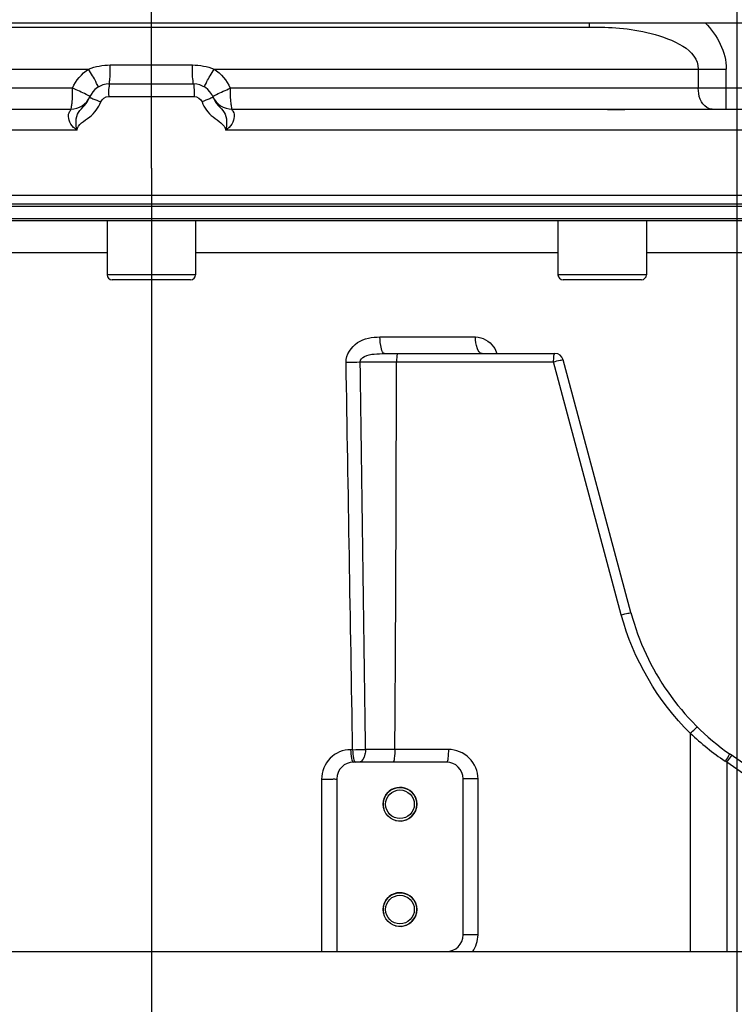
# Model space of a CAD drawing. Header units: millimetres. Extents: x 0 to 11890, y 0 to 8410.
# Tile 82 of 116: x 6623 to 6792, y 4367 to 4601. Entities that reach past the tile are written whole.
import ezdxf

# ---------------------------------------------------------------- set-up
doc = ezdxf.new("R2010")
doc.units = ezdxf.units.MM
doc.header["$LTSCALE"] = 653.95
doc.linetypes.add('CENTER', pattern=[0.6, 0.375, -0.075, 0.075, -0.075])
doc.layers.get('0').update_dxf_attribs({"linetype": 'CONTINUOUS'})
for name, color, linetype in [('204101000062_DXF_AXIS', 7, 'CONTINUOUS'), ('304103000034DXF_CONTINUOUS_LINE', 7, 'CONTINUOUS'), ('304103000046DXF_CONTINUOUS_LINE', 7, 'CONTINUOUS'), ('304105000239DXF_CONTINUOUS_LINE', 7, 'CONTINUOUS'), ('501023000197DXF_CONTINUOUS_LINE', 7, 'CONTINUOUS'), ('JISHUZIL_DXF_BALLOON', 7, 'CONTINUOUS'), ('JISHUZIL_DXF_DIMENSION', 7, 'CONTINUOUS')]:
    doc.layers.add(name, color=color, linetype=linetype)
doc.styles.get("Standard").update_dxf_attribs({"font": 'txt', "width": 0.7})
doc.dimstyles.new('DIMSTYLE_1', dxfattribs={"dimtxt": 80, "dimasz": 70, "dimexe": 1.5, "dimexo": 0, "dimgap": 2, "dimtad": 1, "dimdsep": 46, "dimtxsty": 'Standard', "dimblk": '_FILLED', "dimblk1": '_FILLED', "dimblk2": '_FILLED', "dimcen": 0.09, "dimclrt": 5, "dimazin": 2, "dimtp": 0.5, "dimtm": 0.5, "dimtfac": 1, "dimtofl": 0, "dimtmove": 0, "dimatfit": 3, "dimldrblk": '_FILLED', "dimfxl": 0, "dimtolj": 1, "dimarcsym": 0})
doc.dimstyles.new('DIMSTYLE_11', dxfattribs={"dimtxt": 80, "dimasz": 70, "dimexe": 1.5, "dimexo": 0, "dimgap": 2, "dimtad": 0, "dimtih": 1, "dimtoh": 1, "dimdsep": 46, "dimtxsty": 'Standard', "dimblk": '_FILLED', "dimblk1": '_FILLED', "dimblk2": '_FILLED', "dimcen": 0.09, "dimclrt": 5, "dimazin": 2, "dimtp": 0.5, "dimtm": 0.5, "dimtfac": 1, "dimtdec": 0, "dimtofl": 0, "dimtmove": 0, "dimatfit": 3, "dimldrblk": '_FILLED', "dimfxl": 0, "dimtolj": 1, "dimarcsym": 0})
doc.dimstyles.new('DIMSTYLE_12', dxfattribs={"dimtxt": 80, "dimasz": 70, "dimexe": 1.5, "dimexo": 0, "dimgap": 2, "dimtad": 0, "dimtih": 1, "dimtoh": 1, "dimdec": 1, "dimdsep": 46, "dimtxsty": 'Standard', "dimblk": '_FILLED', "dimblk1": '_FILLED', "dimblk2": '_FILLED', "dimcen": 0.09, "dimclrt": 5, "dimazin": 2, "dimtp": 0.5, "dimtm": 0.5, "dimtfac": 1, "dimtdec": 0, "dimtofl": 0, "dimtmove": 0, "dimatfit": 3, "dimldrblk": '_FILLED', "dimfxl": 0, "dimtolj": 1, "dimarcsym": 0})
doc.dimstyles.new('DIMSTYLE_16', dxfattribs={"dimtxt": 80, "dimasz": 70, "dimexe": 1.5, "dimexo": 0, "dimgap": 2, "dimtad": 0, "dimtih": 1, "dimtoh": 1, "dimdec": 1, "dimdsep": 46, "dimtxsty": 'Standard', "dimblk": '_FILLED', "dimblk1": '_FILLED', "dimblk2": '_FILLED', "dimcen": 0.09, "dimclrt": 5, "dimazin": 2, "dimtp": 1.2, "dimtm": 1.2, "dimtfac": 1, "dimtdec": 0, "dimtofl": 0, "dimtmove": 0, "dimatfit": 3, "dimldrblk": '_FILLED', "dimfxl": 0, "dimtolj": 1, "dimarcsym": 0})
doc.dimstyles.new('DIMSTYLE_3', dxfattribs={"dimtxt": 80, "dimasz": 70, "dimexe": 1.5, "dimexo": 0, "dimgap": 2, "dimtad": 1, "dimdec": 1, "dimdsep": 46, "dimtxsty": 'Standard', "dimblk": '_FILLED', "dimblk1": '_FILLED', "dimblk2": '_FILLED', "dimcen": 0.09, "dimclrt": 5, "dimazin": 2, "dimtp": 1.2, "dimtm": 1.2, "dimtfac": 1, "dimtdec": 1, "dimtofl": 0, "dimtmove": 0, "dimatfit": 3, "dimldrblk": '_FILLED', "dimfxl": 0, "dimtolj": 1, "dimarcsym": 0})
doc.dimstyles.new('DIMSTYLE_8', dxfattribs={"dimtxt": 80, "dimasz": 70, "dimexe": 1.5, "dimexo": 0, "dimgap": 2, "dimtad": 0, "dimtih": 1, "dimtoh": 1, "dimdsep": 46, "dimtxsty": 'Standard', "dimblk": '_FILLED', "dimblk1": '_FILLED', "dimblk2": '_FILLED', "dimcen": 0.09, "dimclrt": 5, "dimazin": 2, "dimtp": 0.1, "dimtm": 0.1, "dimtfac": 1, "dimtofl": 0, "dimtmove": 0, "dimatfit": 3, "dimldrblk": '_FILLED', "dimfxl": 0, "dimtolj": 1, "dimarcsym": 0})

# ---------------------------------------------------------------- blocks, each defined once
blk = doc.blocks.new('_FILLED')
at = {"color": 0, "linetype": 'ByBlock'}
blk.add_solid([(0, 0), (-1, 0.1429), (-1, -0.1429)], dxfattribs=at)
blk = doc.blocks.new('*D4')
at = {"layer": 'JISHUZIL_DXF_DIMENSION', "color": 2, "linetype": 'Continuous', "transparency": 16777216}
for p, q in [((6963.06, 6037.35), (5675.77, 6037.35)), ((5690.77, 6037.35), (5690.77, 5208.31)), ((5690.77, 4379.27), (5690.77, 5208.31)), ((6468.09, 4379.27), (5675.77, 4379.27))]:
    blk.add_line(p, q, dxfattribs=at)
at = {"layer": 'JISHUZIL_DXF_DIMENSION', "color": 2, "linetype": 'Continuous', "transparency": 16777216, "xscale": 70, "yscale": 70, "zscale": 70}
for p, rotation in [((5690.77, 6037.35), 90), ((5690.77, 4379.27), 270)]:
    blk.add_blockref('_FILLED', p, dxfattribs=dict(at, rotation=rotation))
blk = doc.blocks.new('*D7')
at = {"layer": 'JISHUZIL_DXF_DIMENSION', "color": 2, "linetype": 'Continuous', "transparency": 16777216}
for p, q in [((6653.95, 4565.27), (6653.95, 6419.47)), ((6802.95, 5850.2), (6802.95, 6419.47)), ((6653.95, 6404.47), (6400.76, 6404.47)), ((6400.76, 6404.47), (6728.45, 6404.47)), ((6902.95, 6404.47), (6728.45, 6404.47)), ((6802.95, 6404.47), (6902.95, 6404.47))]:
    blk.add_line(p, q, dxfattribs=at)
at = {"layer": 'JISHUZIL_DXF_DIMENSION', "color": 2, "linetype": 'Continuous', "transparency": 16777216, "xscale": 70, "yscale": 70, "zscale": 70}
blk.add_blockref('_FILLED', (6653.95, 6404.47), dxfattribs=at)
at = {"layer": 'JISHUZIL_DXF_DIMENSION', "color": 2, "linetype": 'Continuous', "transparency": 16777216, "xscale": 70, "yscale": 70, "zscale": 70, "rotation": 180}
blk.add_blockref('_FILLED', (6802.95, 6404.47), dxfattribs=at)
blk = doc.blocks.new('*D17')
at = {"layer": 'JISHUZIL_DXF_DIMENSION', "color": 2, "linetype": 'Continuous', "transparency": 16777216}
blk.add_line((6653.95, 4565.27), (6653.95, 6976.57), dxfattribs=at)
blk = doc.blocks.new('*D21')
at = {"layer": 'JISHUZIL_DXF_BALLOON', "color": 2, "linetype": 'Continuous', "transparency": 16777216}
for p, q in [((6922.95, 4662.49), (6922.95, 4147.45)), ((6922.95, 4147.45), (7039.37, 3948.04)), ((7039.37, 3948.04), (7039.37, 3109.27))]:
    blk.add_line(p, q, dxfattribs=at)
blk = doc.blocks.new('*D22')
at = {"layer": 'JISHUZIL_DXF_BALLOON', "color": 2, "linetype": 'Continuous', "transparency": 16777216}
for p, q in [((6792.9, 5196.8), (6792.9, 4014.94)), ((6792.9, 4014.94), (6869.23, 3897.72)), ((6869.23, 3897.72), (6869.23, 3109.27))]:
    blk.add_line(p, q, dxfattribs=at)
blk = doc.blocks.new('*D30')
at = {"layer": 'JISHUZIL_DXF_BALLOON', "color": 2, "linetype": 'Continuous', "transparency": 16777216}
blk.add_line((4950.28, 4916.27), (4950.28, 6976.57), dxfattribs=at)

msp = doc.modelspace()

# ---------------------------------------------------------------- linework, layer by layer
at = {"color": 4, "linetype": 'Continuous'}
for centre, radius, start, end in [((6802.947, 4916.266), 1852.669, 305, 180), ((6542.505, 4198.525), 600, 273.120673, 50.648877)]:
    msp.add_arc(centre, radius, start, end, dxfattribs=at)
at = {"layer": '204101000062_DXF_AXIS', "color": 7, "linetype": 'CENTER'}
msp.add_line((6653.947, 4565.266), (6653.947, 4359.266), dxfattribs=at)
at = {"layer": '304103000034DXF_CONTINUOUS_LINE', "color": 7, "linetype": 'Continuous'}
for p, q in [((6479.947, 4599.766), (6827.947, 4599.766)), ((6549.948, 4598.766), (6757.946, 4598.766)), ((6643.947, 4585.266), (6663.947, 4585.266)), ((6491.171, 4579.266), (6634.782, 4579.266)), ((6673.112, 4579.266), (6816.722, 4579.266)), ((6878.947, 4558.766), (6428.947, 4558.766))]:
    msp.add_line(p, q, dxfattribs=at)
at = {"layer": '304103000034DXF_CONTINUOUS_LINE', "color": 9, "linetype": 'Continuous'}
for p, q in [((6757.949, 4598.766), (6757.949, 4599.766)), ((6524.162, 4588.767), (6639.061, 4588.766)), ((6644.196, 4589.766), (6663.698, 4589.766)), ((6668.833, 4588.766), (6783.732, 4588.767)), ((6783.732, 4588.767), (6783.732, 4584.266)), ((6783.732, 4588.766), (6790.387, 4588.766)), ((6790.387, 4579.266), (6790.387, 4588.766)), ((6635.261, 4584.267), (6491.171, 4584.266)), ((6816.723, 4584.266), (6672.632, 4584.267)), ((6643.812, 4582.266), (6664.082, 4582.266)), ((6636.338, 4574.266), (6460.462, 4574.266)), ((6838.203, 4574.266), (6671.555, 4574.266))]:
    msp.add_line(p, q, dxfattribs=at)
at = {"layer": '304103000034DXF_CONTINUOUS_LINE', "color": 7, "linetype": 'Continuous'}
for centre, start, end in [((6643.947, 4580.266), 90, 158.42054), ((6663.947, 4580.266), 21.57947, 90), ((6634.782, 4584.266), 270, 336.42182), ((6673.113, 4584.266), 203.57342, 269.99172)]:
    msp.add_arc(centre, 5, start, end, dxfattribs=at)
at = {"layer": '304103000034DXF_CONTINUOUS_LINE', "color": 9, "linetype": 'Continuous'}
for points, knots in [([(6757.946, 4598.766), (6762.848, 4598.766), (6771.342, 4598.49), (6783.734, 4593.436), (6783.731, 4588.767)], [0, 0, 0, 0, 0.5121889, 1, 1, 1, 1]), ([(6641.313, 4584.515), (6641.421, 4584.582), (6641.02, 4585.181), (6640.769, 4585.925), (6639.94, 4587.287), (6639.384, 4588.24), (6639.061, 4588.766)], [0, 0, 0, 0, 0.0790361, 0.294075, 0.6164441, 1, 1, 1, 1]), ([(6643.947, 4585.266), (6644.062, 4585.266), (6643.994, 4585.943), (6644.172, 4586.642), (6644.161, 4588.144), (6644.193, 4589.181), (6644.196, 4589.766)], [0, 0, 0, 0, 0.0766161, 0.2893842, 0.611425, 1, 1, 1, 1]), ([(6663.947, 4585.266), (6663.831, 4585.266), (6663.9, 4585.943), (6663.721, 4586.642), (6663.733, 4588.144), (6663.701, 4589.181), (6663.698, 4589.766)], [0, 0, 0, 0, 0.0766161, 0.2893842, 0.611425, 1, 1, 1, 1]), ([(6666.581, 4584.516), (6666.473, 4584.583), (6666.874, 4585.181), (6667.125, 4585.925), (6667.954, 4587.287), (6668.509, 4588.24), (6668.833, 4588.766)], [0, 0, 0, 0, 0.0790309, 0.2940655, 0.6164342, 1, 1, 1, 1]), ([(6634.782, 4579.266), (6634.922, 4579.266), (6634.999, 4579.993), (6635.261, 4581.371), (6635.261, 4583.087), (6635.261, 4584.267)], [0, 0, 0, 0, 0.0835414, 0.3001589, 1, 1, 1, 1]), ([(6639.081, 4582.465), (6638.881, 4582.57), (6637.634, 4583.225), (6636.314, 4583.729), (6635.261, 4584.266)], [0, 0, 0, 0, 0.1604901, 1, 1, 1, 1]), ([(6643.947, 4585.266), (6643.869, 4585.266), (6643.935, 4584.803), (6643.746, 4584.026), (6643.812, 4582.973), (6643.812, 4582.266)], [0, 0, 0, 0, 0.07785, 0.2945637, 1, 1, 1, 1]), ([(6663.947, 4585.266), (6664.025, 4585.266), (6663.959, 4584.803), (6664.148, 4584.026), (6664.082, 4582.973), (6664.082, 4582.266)], [0, 0, 0, 0, 0.0778499, 0.2945639, 1, 1, 1, 1]), ([(6668.813, 4582.465), (6669.013, 4582.57), (6670.26, 4583.225), (6671.58, 4583.729), (6672.633, 4584.266)], [0, 0, 0, 0, 0.1604938, 1, 1, 1, 1]), ([(6672.633, 4584.267), (6672.633, 4583.087), (6672.633, 4581.372), (6672.895, 4579.993), (6672.971, 4579.266), (6673.112, 4579.266)], [0, 0, 0, 0, 0.6997117, 0.9164045, 1, 1, 1, 1]), ([(6787.059, 4579.266), (6786.616, 4579.266), (6784.477, 4579.984), (6783.732, 4582.581), (6783.732, 4584.266)], [0, 0, 0, 0, 0.2081998, 1, 1, 1, 1]), ([(6636.338, 4574.266), (6635.949, 4575.633), (6635.892, 4578.198), (6638.215, 4580.103), (6639.016, 4581.394), (6639.297, 4582.105)], [0, 0, 0, 0, 0.4880478, 0.737731, 1, 1, 1, 1]), ([(6639.364, 4582.266), (6639.377, 4582.296), (6639.237, 4582.388), (6639.156, 4582.426), (6639.081, 4582.465)], [0, 0, 0, 0, 0.2767338, 1, 1, 1, 1]), ([(6639.297, 4582.104), (6639.285, 4582.074), (6639.491, 4582.041), (6639.552, 4581.976), (6639.637, 4581.939)], [0, 0, 0, 0, 0.2577166, 1, 1, 1, 1]), ([(6639.637, 4581.939), (6639.775, 4581.879), (6640.534, 4581.557), (6641.299, 4581.25), (6641.927, 4581.001)], [0, 0, 0, 0, 0.1815382, 1, 1, 1, 1]), ([(6668.256, 4581.939), (6668.119, 4581.879), (6667.36, 4581.557), (6666.594, 4581.25), (6665.967, 4581.001)], [0, 0, 0, 0, 0.1815312, 1, 1, 1, 1]), ([(6668.597, 4582.104), (6668.609, 4582.074), (6668.403, 4582.041), (6668.342, 4581.976), (6668.256, 4581.939)], [0, 0, 0, 0, 0.2576399, 1, 1, 1, 1]), ([(6668.529, 4582.266), (6668.516, 4582.296), (6668.657, 4582.388), (6668.737, 4582.426), (6668.813, 4582.465)], [0, 0, 0, 0, 0.276738, 1, 1, 1, 1]), ([(6668.596, 4582.105), (6668.877, 4581.395), (6669.674, 4580.104), (6672.018, 4578.198), (6671.887, 4575.649), (6671.555, 4574.266)], [0, 0, 0, 0, 0.2619602, 0.5117812, 1, 1, 1, 1]), ([(6636.338, 4574.266), (6635.756, 4574.664), (6634.683, 4575.516), (6634.254, 4577.464), (6634.238, 4578.348), (6634.944, 4579.266), (6634.782, 4579.266)], [0, 0, 0, 0, 0.365689, 0.6864247, 0.9157439, 1, 1, 1, 1]), ([(6636.338, 4574.266), (6636.406, 4575.707), (6639.779, 4577.22), (6641.376, 4579.627), (6641.927, 4581.001)], [0, 0, 0, 0, 0.4935446, 1, 1, 1, 1]), ([(6665.967, 4581.001), (6666.518, 4579.627), (6668.168, 4577.224), (6671.379, 4575.698), (6671.555, 4574.266)], [0, 0, 0, 0, 0.5063303, 1, 1, 1, 1]), ([(6673.112, 4579.266), (6672.95, 4579.266), (6673.656, 4578.348), (6673.64, 4577.464), (6673.211, 4575.516), (6672.137, 4574.663), (6671.555, 4574.266)], [0, 0, 0, 0, 0.0842569, 0.3135769, 0.6343113, 1, 1, 1, 1])]:
    msp.add_open_spline(points, degree=3, knots=knots, dxfattribs=at)
for points in [[(6785.381, 4599.766), (6788.244, 4596.932), (6790.391, 4592.794), (6790.387, 4588.766)], [(6635.261, 4584.267), (6636.03, 4586.073), (6637.404, 4587.713), (6639.061, 4588.766)], [(6639.061, 4588.766), (6640.666, 4589.448), (6642.452, 4589.766), (6644.196, 4589.766)], [(6663.698, 4589.766), (6665.442, 4589.766), (6667.227, 4589.446), (6668.833, 4588.766)], [(6668.833, 4588.766), (6670.49, 4587.713), (6671.863, 4586.073), (6672.632, 4584.267)], [(6641.927, 4581.001), (6642.208, 4581.704), (6643.055, 4582.266), (6643.812, 4582.266)], [(6664.082, 4582.266), (6664.839, 4582.266), (6665.686, 4581.704), (6665.967, 4581.001)]]:
    msp.add_open_spline(points, degree=3, dxfattribs=at)
at = {"layer": '304103000034DXF_CONTINUOUS_LINE', "color": 2, "linetype": 'Continuous'}
for points, knots in [([(6760.766, 4579.266), (6761.38, 4579.266), (6762.635, 4579.208), (6763.87, 4579.165), (6764.442, 4579.165)], [0, 0, 0, 0, 0.500584, 1, 1, 1, 1]), ([(6764.442, 4579.165), (6765.016, 4579.165), (6766.074, 4579.208), (6766.807, 4579.266), (6767.097, 4579.266)], [0, 0, 0, 0, 0.5005826, 1, 1, 1, 1])]:
    msp.add_open_spline(points, degree=3, knots=knots, dxfattribs=at)
at = {"layer": '304103000046DXF_CONTINUOUS_LINE', "color": 7, "linetype": 'Continuous'}
for p, q in [((6557.447, 4545.266), (6643.447, 4545.266)), ((6664.447, 4545.266), (6750.447, 4545.266)), ((6771.447, 4545.266), (6828.776, 4545.266)), ((6709.3, 4521.266), (6749.738, 4521.266)), ((6767.756, 4459.747), (6751.67, 4519.783)), ((6815.925, 4408.883), (6791.297, 4426.127)), ((6723.947, 4424.266), (6701.947, 4424.266)), ((6697.947, 4420.266), (6697.947, 4379.266)), ((6727.947, 4383.266), (6727.947, 4420.266)), ((6443.947, 4379.266), (6865.447, 4379.266))]:
    msp.add_line(p, q, dxfattribs=at)
at = {"layer": '304103000046DXF_CONTINUOUS_LINE', "color": 9, "linetype": 'Continuous'}
for p, q in [((6708.204, 4525.196), (6730.88, 4525.196)), ((6703.513, 4519.267), (6712.123, 4519.266)), ((6712.123, 4519.266), (6749.391, 4519.266)), ((6765.477, 4459.229), (6749.391, 4519.266)), ((6781.857, 4431.105), (6781.857, 4379.266)), ((6711.748, 4427.266), (6704.767, 4427.258)), ((6724.468, 4427.266), (6711.748, 4427.266)), ((6701.718, 4427.213), (6701.236, 4427.213)), ((6790.539, 4424.216), (6791.687, 4425.855)), ((6790.539, 4424.216), (6790.134, 4424.489)), ((6814.778, 4407.244), (6790.539, 4424.216)), ((6790.539, 4424.216), (6790.539, 4379.266)), ((6694.34, 4420.213), (6694.342, 4379.266)), ((6731.468, 4420.266), (6727.947, 4420.266)), ((6731.468, 4383.266), (6731.468, 4420.266)), ((6731.468, 4383.266), (6727.947, 4383.266))]:
    msp.add_line(p, q, dxfattribs=at)
at = {"layer": '304103000046DXF_CONTINUOUS_LINE', "color": 7, "linetype": 'Continuous'}
for centre, radius in [((6712.947, 4414.266), 4), ((6712.947, 4414.266), 3.4), ((6712.947, 4389.266), 4), ((6712.947, 4389.266), 3.4)]:
    msp.add_circle(centre, radius, dxfattribs=at)
for centre, radius, start, end in [((6749.738, 4519.266), 2, 15, 90), ((6825.712, 4475.276), 60, 194.99999, 234.99996), ((6701.947, 4420.266), 4, 90, 180), ((6723.947, 4420.266), 4, 0, 90), ((6723.947, 4383.266), 4, 270, 360)]:
    msp.add_arc(centre, radius, start, end, dxfattribs=at)
at = {"layer": '304103000046DXF_CONTINUOUS_LINE', "color": 9, "linetype": 'Continuous'}
for centre, radius, start, end in [((6697.035, 4760.452), 241.272, 270.74273, 271.5386), ((-10667.643, 4544.017), 17379.784, 359.6151026, 359.9184011), ((6825.924, 4477.747), 64.166, 226.62618, 236.09866), ((6698.211, 4771.36), 344.164, 270.58387, 271.09147)]:
    msp.add_arc(centre, radius, start, end, dxfattribs=at)
at = {"layer": '304103000046DXF_CONTINUOUS_LINE', "color": 2, "linetype": 'Continuous'}
for centre in [(6712.947, 4414.266), (6712.947, 4389.266)]:
    msp.add_arc(centre, 4, 255, 195, dxfattribs=at)
at = {"layer": '304103000046DXF_CONTINUOUS_LINE', "color": 9, "linetype": 'Continuous'}
for points, knots in [([(6700.163, 4519.201), (6700.136, 4521.006), (6702.578, 4524.659), (6706.384, 4525.196), (6708.204, 4525.196)], [0, 0, 0, 0, 0.4981006, 1, 1, 1, 1]), ([(6709.3, 4521.266), (6708.84, 4521.266), (6708.298, 4523.121), (6708.208, 4524.262), (6708.204, 4525.196)], [0, 0, 0, 0, 0.330086, 1, 1, 1, 1]), ([(6732.435, 4521.266), (6731.908, 4521.266), (6730.972, 4522.919), (6730.886, 4524.255), (6730.88, 4525.196)], [0, 0, 0, 0, 0.3593015, 1, 1, 1, 1]), ([(6730.88, 4525.196), (6732.512, 4525.196), (6734.822, 4523.84), (6735.782, 4521.827), (6735.97, 4521.269)], [0, 0, 0, 0, 0.7349083, 1, 1, 1, 1]), ([(6703.514, 4519.267), (6703.491, 4519.806), (6704.738, 4520.938), (6706.851, 4521.154), (6708.486, 4521.266), (6709.3, 4521.266)], [0, 0, 0, 0, 0.2491898, 0.6236761, 1, 1, 1, 1]), ([(6712.47, 4521.266), (6712.258, 4521.266), (6712.209, 4520.237), (6712.123, 4519.738), (6712.123, 4519.266)], [0, 0, 0, 0, 0.3093047, 1, 1, 1, 1]), ([(6749.391, 4519.266), (6749.391, 4519.731), (6749.485, 4520.229), (6749.519, 4521.266), (6749.738, 4521.266)], [0, 0, 0, 0, 0.6807883, 1, 1, 1, 1]), ([(6749.391, 4519.266), (6749.913, 4519.41), (6750.685, 4519.678), (6751.306, 4519.687), (6751.653, 4519.845), (6751.67, 4519.783)], [0, 0, 0, 0, 0.6945475, 0.9180177, 1, 1, 1, 1]), ([(6765.477, 4459.229), (6766, 4459.374), (6766.772, 4459.642), (6767.393, 4459.651), (6767.74, 4459.809), (6767.756, 4459.747)], [0, 0, 0, 0, 0.6946632, 0.9180966, 1, 1, 1, 1]), ([(6781.857, 4431.105), (6782.219, 4431.483), (6782.682, 4431.76), (6783.442, 4432.694), (6783.608, 4432.53)], [0, 0, 0, 0, 0.6916166, 1, 1, 1, 1]), ([(6704.767, 4427.258), (6704.767, 4426.874), (6704.688, 4425.79), (6703.981, 4424.266), (6703.199, 4424.266)], [0, 0, 0, 0, 0.3292868, 1, 1, 1, 1]), ([(6711.75, 4427.266), (6711.75, 4426.557), (6711.62, 4425.809), (6711.546, 4424.266), (6711.229, 4424.266)], [0, 0, 0, 0, 0.6906158, 1, 1, 1, 1]), ([(6724.468, 4427.266), (6724.468, 4426.557), (6724.338, 4425.809), (6724.264, 4424.266), (6723.947, 4424.266)], [0, 0, 0, 0, 0.6906161, 1, 1, 1, 1]), ([(6731.468, 4420.266), (6731.468, 4422.06), (6729.964, 4425.782), (6726.245, 4427.266), (6724.468, 4427.266)], [0, 0, 0, 0, 0.502319, 1, 1, 1, 1]), ([(6701.236, 4427.213), (6699.479, 4427.213), (6695.794, 4425.702), (6694.34, 4422.002), (6694.34, 4420.213)], [0, 0, 0, 0, 0.4955078, 1, 1, 1, 1]), ([(6701.236, 4427.213), (6701.239, 4426.514), (6701.322, 4425.705), (6701.615, 4424.266), (6701.947, 4424.266)], [0, 0, 0, 0, 0.6785145, 1, 1, 1, 1]), ([(6701.933, 4425.126), (6701.986, 4424.907), (6702.062, 4424.596), (6702.319, 4424.266), (6702.436, 4424.266)], [0, 0, 0, 0, 0.6581813, 1, 1, 1, 1]), ([(6790.134, 4424.489), (6790.405, 4424.877), (6790.842, 4425.1), (6791.136, 4426.24), (6791.297, 4426.127)], [0, 0, 0, 0, 0.7068891, 1, 1, 1, 1]), ([(6694.34, 4420.213), (6694.78, 4420.212), (6695.588, 4420.234), (6696.79, 4420.161), (6697.353, 4420.344), (6697.947, 4420.169), (6697.947, 4420.266)], [0, 0, 0, 0, 0.3657887, 0.693335, 0.9192649, 1, 1, 1, 1])]:
    msp.add_open_spline(points, degree=3, knots=knots, dxfattribs=at)
for points in [[(6701.718, 4427.213), (6701.194, 4457.876), (6700.677, 4488.538), (6700.163, 4519.201)], [(6704.767, 4427.258), (6704.359, 4457.928), (6703.939, 4488.598), (6703.513, 4519.267)], [(6781.857, 4431.105), (6774.128, 4438.718), (6768.285, 4448.75), (6765.477, 4459.229)], [(6701.718, 4427.213), (6701.721, 4426.514), (6701.767, 4425.806), (6701.933, 4425.126)], [(6730.212, 4379.266), (6731.011, 4380.412), (6731.468, 4381.868), (6731.468, 4383.266)]]:
    msp.add_open_spline(points, degree=3, dxfattribs=at)
at = {"layer": '304105000239DXF_CONTINUOUS_LINE', "color": 7, "linetype": 'Continuous'}
for p, q in [((6428.947, 4556.266), (6878.947, 4556.266)), ((6429.447, 4556.766), (6878.447, 4556.766)), ((6878.947, 4553.266), (6428.947, 4553.266)), ((6878.447, 4552.766), (6429.447, 4552.766))]:
    msp.add_line(p, q, dxfattribs=at)
at = {"layer": '501023000197DXF_CONTINUOUS_LINE', "color": 7, "linetype": 'Continuous'}
for p, q in [((6643.447, 4552.766), (6643.447, 4539.966)), ((6654.446, 4552.766), (6653.358, 4552.766)), ((6664.447, 4552.766), (6664.447, 4539.966)), ((6750.447, 4552.766), (6750.447, 4539.966)), ((6766.624, 4552.766), (6766.029, 4552.766)), ((6771.447, 4552.766), (6771.447, 4539.966)), ((6663.247, 4538.766), (6644.647, 4538.766)), ((6770.247, 4538.766), (6751.647, 4538.766))]:
    msp.add_line(p, q, dxfattribs=at)
at = {"layer": '501023000197DXF_CONTINUOUS_LINE', "color": 9, "linetype": 'Continuous'}
for p, q in [((6664.447, 4539.966), (6643.447, 4539.966)), ((6771.447, 4539.966), (6750.447, 4539.966))]:
    msp.add_line(p, q, dxfattribs=at)
at = {"layer": '501023000197DXF_CONTINUOUS_LINE', "color": 7, "linetype": 'Continuous'}
for centre, start, end in [((6644.647, 4539.966), 180, 270), ((6663.247, 4539.966), 270, 360), ((6751.647, 4539.966), 180, 270), ((6770.247, 4539.966), 270, 360)]:
    msp.add_arc(centre, 1.2, start, end, dxfattribs=at)

# ---------------------------------------------------------------- dimensions: what is measured, and where the dimension line sits
at = {"layer": 'JISHUZIL_DXF_BALLOON', "color": 2, "linetype": 'Continuous'}
for feature_location, offset, origin, dimstyle, picture, middle in [((4950.278, 4916.266), (0, 2060.308), (6653.947, 4565.266), 'DIMSTYLE_16', '*D30', (4930.278, 7016.574)), ((6792.905, 5196.804), (76.324, -2087.53), (6653.947, 5196.804), 'DIMSTYLE_12', '*D22', (6849.229, 2901.273)), ((6922.947, 4662.489), (116.426, -1553.216), (6653.947, 4662.489), 'DIMSTYLE_11', '*D21', (7019.374, 2901.273))]:
    dim = msp.add_ordinate_dim(feature_location=feature_location, offset=offset, dtype=1, origin=origin, dimstyle=dimstyle, dxfattribs=at)
    dim.commit()
    dim.dimension.update_dxf_attribs({"geometry": picture, "text_midpoint": middle})
at = {"layer": 'JISHUZIL_DXF_DIMENSION', "color": 2, "linetype": 'Continuous'}
dim = msp.add_ordinate_dim(feature_location=(6653.946793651, 4565.26571305), offset=(0, 2411.3081529), dtype=1, origin=(6653.946793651, 4565.26571305), dimstyle='DIMSTYLE_8', override={"dimgap": 19.999658, "dimtad": 1, "dimtih": 0, "dimtoh": 0}, dxfattribs=at)
dim.commit()
dim.dimension.update_dxf_attribs({"geometry": '*D17', "text_midpoint": (6633.946793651, 7016.57386595)})
for base, p1, p2, angle, dimstyle, picture, middle in [((6653.947, 6404.467), (6802.947, 5850.195), (6653.947, 4565.266), 180, 'DIMSTYLE_1', '*D7', (6400.761, 6404.467)), ((5690.767, 6037.35), (6468.089, 4379.266), (6963.064, 6037.35), 90, 'DIMSTYLE_3', '*D4', (5690.767, 5040.308))]:
    dim = msp.add_linear_dim(base=base, p1=p1, p2=p2, angle=angle, dimstyle=dimstyle, dxfattribs=at)
    dim.commit()
    dim.dimension.update_dxf_attribs({"geometry": picture, "text_midpoint": middle, "dimtype": 160})

doc.saveas('drawing.dxf')
